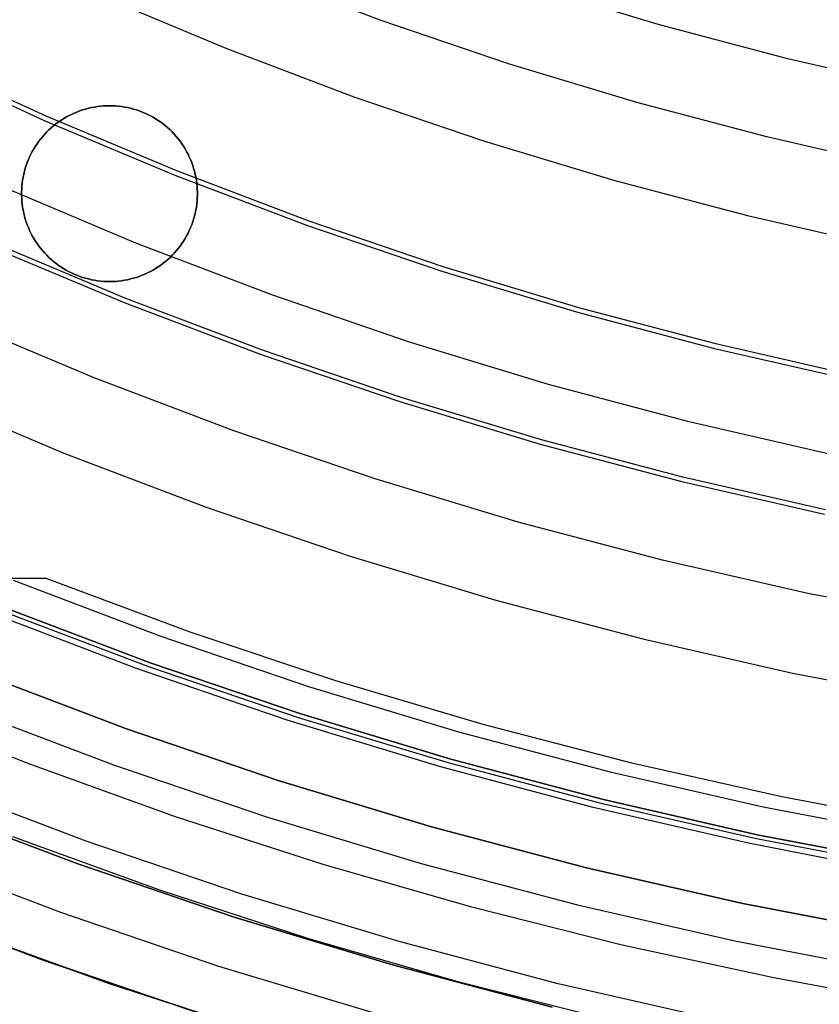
# Model space of a CAD drawing. Header units: millimetres. Extents: x 9001 to 10165, y -167 to 850.
# Tile 70 of 216: x 9558 to 9569, y 417 to 431. Entities that reach past the tile are written whole.
import ezdxf

# ---------------------------------------------------------------- set-up
doc = ezdxf.new("R2010")
doc.units = ezdxf.units.MM
for name, color, linetype in [('1', 7, 'Continuous'), ('COLOR EXT', 7, 'Continuous'), ('luz', 7, 'Continuous')]:
    doc.layers.add(name, color=color, linetype=linetype)

msp = doc.modelspace()

# ---------------------------------------------------------------- linework, layer by layer
at = {"layer": '1', "color": 250, "true_color": 0x111111}
for p, q in [((9558.29, 429.449, 236.621), (9556.461, 430.291, 236.621)), ((9560.147, 428.67, 236.621), (9558.29, 429.449, 236.621)), ((9562.03, 427.956, 236.621), (9560.147, 428.67, 236.621)), ((9563.936, 427.308, 236.621), (9562.03, 427.956, 236.621)), ((9559.424, 426.857, 241.281), (9557.504, 427.662, 241.281)), ((9565.864, 426.725, 236.621), (9563.936, 427.308, 236.621)), ((9561.369, 426.119, 241.281), (9559.424, 426.857, 241.281)), ((9567.811, 426.21, 236.621), (9565.864, 426.725, 236.621)), ((9569.774, 425.761, 236.621), (9567.811, 426.21, 236.621)), ((9563.34, 425.449, 241.281), (9561.369, 426.119, 241.281)), ((9565.332, 424.847, 241.281), (9563.34, 425.449, 241.281)), ((9567.343, 424.314, 241.281), (9565.332, 424.847, 241.281)), ((9569.372, 423.851, 241.281), (9567.343, 424.314, 241.281)), ((9559.751, 421.619, 61.1), (9557.651, 422.415, 61.1)), ((9559.772, 421.677, 282.75), (9557.673, 422.472, 282.75)), ((9557.673, 422.472, 258.715), (9559.772, 421.677, 258.715)), ((9559.772, 421.677, 270.733), (9557.673, 422.472, 270.733)), ((9561.877, 420.895, 61.1), (9559.751, 421.619, 61.1)), ((9561.896, 420.954, 282.75), (9559.772, 421.677, 282.75)), ((9559.772, 421.677, 258.715), (9561.896, 420.954, 258.715)), ((9561.896, 420.954, 270.733), (9559.772, 421.677, 270.733)), ((9557.303, 421.544, 258.714), (9559.433, 420.736, 258.714)), ((9559.433, 420.736, 282.75), (9557.303, 421.544, 282.75)), ((9559.433, 420.736, 270.732), (9557.303, 421.544, 270.732)), ((9564.028, 420.246, 61.1), (9561.877, 420.895, 61.1)), ((9564.044, 420.305, 282.75), (9561.896, 420.954, 282.75)), ((9561.896, 420.954, 258.715), (9564.044, 420.305, 258.715)), ((9564.044, 420.305, 270.733), (9561.896, 420.954, 270.733)), ((9559.433, 420.736, 258.714), (9561.59, 420.002, 258.714)), ((9561.59, 420.002, 282.75), (9559.433, 420.736, 282.75)), ((9561.59, 420.002, 270.732), (9559.433, 420.736, 270.732)), ((9566.214, 419.73, 282.75), (9564.044, 420.305, 282.75)), ((9564.044, 420.305, 258.715), (9566.214, 419.73, 258.715)), ((9566.214, 419.73, 270.733), (9564.044, 420.305, 270.733)), ((9566.199, 419.67, 61.1), (9564.028, 420.246, 61.1)), ((9561.59, 420.002, 258.714), (9563.772, 419.342, 258.714)), ((9563.772, 419.342, 282.75), (9561.59, 420.002, 282.75)), ((9563.772, 419.342, 270.732), (9561.59, 420.002, 270.732)), ((9558.743, 418.815, 58.12), (9556.546, 419.648, 58.12)), ((9556.546, 419.648, 56.8), (9558.743, 418.815, 56.8)), ((9558.743, 418.815, 57.46), (9556.546, 419.648, 57.46)), ((9568.389, 419.171, 61.1), (9566.199, 419.67, 61.1)), ((9568.401, 419.231, 282.75), (9566.214, 419.73, 282.75)), ((9566.214, 419.73, 258.715), (9568.401, 419.231, 258.715)), ((9568.401, 419.231, 270.733), (9566.214, 419.73, 270.733)), ((9563.772, 419.342, 258.714), (9565.974, 418.759, 258.714)), ((9565.974, 418.759, 282.75), (9563.772, 419.342, 282.75)), ((9565.974, 418.759, 270.732), (9563.772, 419.342, 270.732)), ((9559.908, 418.441, 45.792), (9557.816, 419.2, 45.792)), ((9570.605, 418.807, 282.75), (9568.401, 419.231, 282.75)), ((9568.401, 419.231, 258.715), (9570.605, 418.807, 258.715)), ((9570.605, 418.807, 270.733), (9568.401, 419.231, 270.733)), ((9570.594, 418.747, 61.1), (9568.389, 419.171, 61.1)), ((9560.966, 418.058, 58.12), (9558.743, 418.815, 58.12)), ((9558.743, 418.815, 56.8), (9560.966, 418.058, 56.8)), ((9560.966, 418.058, 57.46), (9558.743, 418.815, 57.46)), ((9565.974, 418.759, 258.714), (9568.196, 418.252, 258.714)), ((9568.196, 418.252, 282.75), (9565.974, 418.759, 282.75)), ((9568.196, 418.252, 270.732), (9565.974, 418.759, 270.732)), ((9562.025, 417.752, 45.792), (9559.908, 418.441, 45.792)), ((9556.007, 418.298, 47.3), (9558.251, 417.447, 47.3)), ((9558.251, 417.447, 56.8), (9556.007, 418.298, 56.8)), ((9558.251, 417.447, 52.05), (9556.007, 418.298, 52.05)), ((9568.196, 418.252, 258.714), (9570.433, 417.822, 258.714)), ((9570.433, 417.822, 282.75), (9568.196, 418.252, 282.75)), ((9570.433, 417.822, 270.732), (9568.196, 418.252, 270.732)), ((9563.215, 417.379, 58.12), (9560.966, 418.058, 58.12)), ((9560.966, 418.058, 56.8), (9563.215, 417.379, 56.8)), ((9563.215, 417.379, 57.46), (9560.966, 418.058, 57.46)), ((9564.164, 417.136, 45.792), (9562.025, 417.752, 45.792)), ((9558.251, 417.447, 47.3), (9560.522, 416.674, 47.3)), ((9560.522, 416.674, 56.8), (9558.251, 417.447, 56.8)), ((9560.522, 416.674, 52.05), (9558.251, 417.447, 52.05)), ((9565.486, 416.777, 58.12), (9563.215, 417.379, 58.12)), ((9563.215, 417.379, 56.8), (9565.486, 416.777, 56.8)), ((9565.486, 416.777, 57.46), (9563.215, 417.379, 57.46)), ((9566.322, 416.591, 45.792), (9564.164, 417.136, 45.792))]:
    msp.add_line(p, q, dxfattribs=at)
at = {"layer": '1', "color": 29, "true_color": 0x4d342b}
for p, q in [((9559.567, 427.644, 70.562), (9557.663, 428.449, 70.562)), ((9561.499, 426.906, 70.562), (9559.567, 427.644, 70.562)), ((9563.455, 426.235, 70.562), (9561.499, 426.906, 70.562)), ((9565.434, 425.633, 70.562), (9563.455, 426.235, 70.562)), ((9567.432, 425.1, 70.562), (9565.434, 425.633, 70.562)), ((9569.447, 424.636, 70.562), (9567.432, 425.1, 70.562)), ((9558.291, 422.873, 65.657), (9555.325, 422.873, 64.513)), ((9560.339, 422.111, 65.657), (9558.291, 422.873, 65.657)), ((9559.574, 421.594, 76.062), (9557.459, 422.402, 76.062)), ((9562.411, 421.419, 65.657), (9560.339, 422.111, 65.657)), ((9561.716, 420.859, 76.062), (9559.574, 421.594, 76.062)), ((9564.506, 420.798, 65.657), (9562.411, 421.419, 65.657)), ((9558.058, 420.233, 63.109), (9556.01, 421.047, 63.109)), ((9563.882, 420.2, 76.062), (9561.716, 420.859, 76.062)), ((9566.62, 420.248, 65.657), (9564.506, 420.798, 65.657)), ((9560.131, 419.487, 63.109), (9558.058, 420.233, 63.109)), ((9566.07, 419.616, 76.062), (9563.882, 420.2, 76.062)), ((9568.752, 419.77, 65.657), (9566.62, 420.248, 65.657)), ((9570.899, 419.365, 65.657), (9568.752, 419.77, 65.657)), ((9568.277, 419.109, 76.062), (9566.07, 419.616, 76.062)), ((9562.228, 418.809, 63.109), (9560.131, 419.487, 63.109)), ((9570.5, 418.678, 76.062), (9568.277, 419.109, 76.062)), ((9564.345, 418.201, 63.109), (9562.228, 418.809, 63.109)), ((9558.092, 417.504, 42.462), (9555.836, 418.366, 42.462)), ((9558.092, 417.504, 51.512), (9555.836, 418.366, 51.512)), ((9566.482, 417.662, 63.109), (9564.345, 418.201, 63.109)), ((9557.012, 417.907, 59.568), (9559.176, 417.123, 59.568)), ((9557.012, 417.906, 60.562), (9559.175, 417.122, 60.562)), ((9559.175, 417.122, 60.065), (9557.012, 417.906, 60.065)), ((9568.635, 417.195, 63.109), (9566.482, 417.662, 63.109)), ((9560.377, 416.721, 42.462), (9558.092, 417.504, 42.462)), ((9560.377, 416.721, 51.512), (9558.092, 417.504, 51.512)), ((9559.175, 417.122, 60.562), (9561.363, 416.41, 60.562)), ((9561.363, 416.41, 60.065), (9559.175, 417.122, 60.065)), ((9559.176, 417.123, 59.568), (9561.364, 416.411, 59.568)), ((9570.802, 416.798, 63.109), (9568.635, 417.195, 63.109))]:
    msp.add_line(p, q, dxfattribs=at)
at = {"layer": 'COLOR EXT', "color": 30, "true_color": 0xff8d00}
for p, q in [((9558.81, 429.536, 19.162), (9558.769, 429.523, 19.162)), ((9558.769, 429.523, 21.262), (9558.81, 429.536, 21.262)), ((9558.81, 429.536, 20.212), (9558.769, 429.523, 20.212)), ((9558.851, 429.549, 19.162), (9558.81, 429.536, 19.162)), ((9558.81, 429.536, 21.262), (9558.851, 429.549, 21.262)), ((9558.851, 429.549, 20.212), (9558.81, 429.536, 20.212)), ((9558.893, 429.56, 19.162), (9558.851, 429.549, 19.162)), ((9558.851, 429.549, 21.262), (9558.893, 429.56, 21.262)), ((9558.893, 429.56, 20.212), (9558.851, 429.549, 20.212)), ((9558.935, 429.57, 19.162), (9558.893, 429.56, 19.162)), ((9558.893, 429.56, 21.262), (9558.935, 429.57, 21.262)), ((9558.935, 429.57, 20.212), (9558.893, 429.56, 20.212)), ((9558.977, 429.578, 19.162), (9558.935, 429.57, 19.162)), ((9558.935, 429.57, 21.262), (9558.977, 429.578, 21.262)), ((9558.977, 429.578, 20.212), (9558.935, 429.57, 20.212)), ((9559.02, 429.584, 19.162), (9558.977, 429.578, 19.162)), ((9558.977, 429.578, 21.262), (9559.02, 429.584, 21.262)), ((9559.02, 429.584, 20.212), (9558.977, 429.578, 20.212)), ((9559.063, 429.59, 19.162), (9559.02, 429.584, 19.162)), ((9559.02, 429.584, 21.262), (9559.063, 429.59, 21.262)), ((9559.063, 429.59, 20.212), (9559.02, 429.584, 20.212)), ((9559.106, 429.593, 19.162), (9559.063, 429.59, 19.162)), ((9559.063, 429.59, 21.262), (9559.106, 429.593, 21.262)), ((9559.106, 429.593, 20.212), (9559.063, 429.59, 20.212)), ((9559.149, 429.596, 19.162), (9559.106, 429.593, 19.162)), ((9559.106, 429.593, 21.262), (9559.149, 429.596, 21.262)), ((9559.149, 429.596, 20.212), (9559.106, 429.593, 20.212)), ((9559.192, 429.596, 19.162), (9559.149, 429.596, 19.162)), ((9559.149, 429.596, 21.262), (9559.192, 429.596, 21.262)), ((9559.192, 429.596, 20.212), (9559.149, 429.596, 20.212)), ((9559.235, 429.596, 19.162), (9559.192, 429.596, 19.162)), ((9559.192, 429.596, 21.262), (9559.235, 429.596, 21.262)), ((9559.192, 429.596, 19.162), (9559.192, 429.596, 21.262)), ((9559.235, 429.596, 20.212), (9559.192, 429.596, 20.212)), ((9559.278, 429.593, 19.162), (9559.235, 429.596, 19.162)), ((9559.235, 429.596, 21.262), (9559.278, 429.593, 21.262)), ((9559.278, 429.593, 20.212), (9559.235, 429.596, 20.212)), ((9559.321, 429.59, 19.162), (9559.278, 429.593, 19.162)), ((9559.278, 429.593, 21.262), (9559.321, 429.59, 21.262)), ((9559.321, 429.59, 20.212), (9559.278, 429.593, 20.212)), ((9559.364, 429.584, 19.162), (9559.321, 429.59, 19.162)), ((9559.321, 429.59, 21.262), (9559.364, 429.584, 21.262)), ((9559.364, 429.584, 20.212), (9559.321, 429.59, 20.212)), ((9559.407, 429.578, 19.162), (9559.364, 429.584, 19.162)), ((9559.364, 429.584, 21.262), (9559.407, 429.578, 21.262)), ((9559.407, 429.578, 20.212), (9559.364, 429.584, 20.212)), ((9559.449, 429.57, 19.162), (9559.407, 429.578, 19.162)), ((9559.407, 429.578, 21.262), (9559.449, 429.57, 21.262)), ((9559.449, 429.57, 20.212), (9559.407, 429.578, 20.212)), ((9559.491, 429.56, 19.162), (9559.449, 429.57, 19.162)), ((9559.449, 429.57, 21.262), (9559.491, 429.56, 21.262)), ((9559.491, 429.56, 20.212), (9559.449, 429.57, 20.212)), ((9559.533, 429.549, 19.162), (9559.491, 429.56, 19.162)), ((9559.491, 429.56, 21.262), (9559.533, 429.549, 21.262)), ((9559.533, 429.549, 20.212), (9559.491, 429.56, 20.212)), ((9559.574, 429.536, 19.162), (9559.533, 429.549, 19.162)), ((9559.533, 429.549, 21.262), (9559.574, 429.536, 21.262)), ((9559.574, 429.536, 20.212), (9559.533, 429.549, 20.212)), ((9559.615, 429.523, 19.162), (9559.574, 429.536, 19.162)), ((9559.574, 429.536, 21.262), (9559.615, 429.523, 21.262)), ((9559.615, 429.523, 20.212), (9559.574, 429.536, 20.212)), ((9558.536, 429.41, 19.162), (9558.5, 429.387, 19.162)), ((9558.5, 429.387, 21.262), (9558.536, 429.41, 21.262)), ((9558.536, 429.41, 20.212), (9558.5, 429.387, 20.212)), ((9558.573, 429.432, 19.162), (9558.536, 429.41, 19.162)), ((9558.536, 429.41, 21.262), (9558.573, 429.432, 21.262)), ((9558.573, 429.432, 20.212), (9558.536, 429.41, 20.212)), ((9558.611, 429.453, 19.162), (9558.573, 429.432, 19.162)), ((9558.573, 429.432, 21.262), (9558.611, 429.453, 21.262)), ((9558.611, 429.453, 20.212), (9558.573, 429.432, 20.212)), ((9558.65, 429.473, 19.162), (9558.611, 429.453, 19.162)), ((9558.611, 429.453, 21.262), (9558.65, 429.473, 21.262)), ((9558.65, 429.473, 20.212), (9558.611, 429.453, 20.212)), ((9558.689, 429.491, 19.162), (9558.65, 429.473, 19.162)), ((9558.65, 429.473, 21.262), (9558.689, 429.491, 21.262)), ((9558.689, 429.491, 20.212), (9558.65, 429.473, 20.212)), ((9558.729, 429.507, 19.162), (9558.689, 429.491, 19.162)), ((9558.689, 429.491, 21.262), (9558.729, 429.507, 21.262)), ((9558.729, 429.507, 20.212), (9558.689, 429.491, 20.212)), ((9558.769, 429.523, 19.162), (9558.729, 429.507, 19.162)), ((9558.729, 429.507, 21.262), (9558.769, 429.523, 21.262)), ((9558.769, 429.523, 20.212), (9558.729, 429.507, 20.212)), ((9559.655, 429.507, 19.162), (9559.615, 429.523, 19.162)), ((9559.615, 429.523, 21.262), (9559.655, 429.507, 21.262)), ((9559.655, 429.507, 20.212), (9559.615, 429.523, 20.212)), ((9559.695, 429.491, 19.162), (9559.655, 429.507, 19.162)), ((9559.655, 429.507, 21.262), (9559.695, 429.491, 21.262)), ((9559.695, 429.491, 20.212), (9559.655, 429.507, 20.212)), ((9559.734, 429.473, 19.162), (9559.695, 429.491, 19.162)), ((9559.695, 429.491, 21.262), (9559.734, 429.473, 21.262)), ((9559.734, 429.473, 20.212), (9559.695, 429.491, 20.212)), ((9559.773, 429.453, 19.162), (9559.734, 429.473, 19.162)), ((9559.734, 429.473, 21.262), (9559.773, 429.453, 21.262)), ((9559.773, 429.453, 20.212), (9559.734, 429.473, 20.212)), ((9559.811, 429.432, 19.162), (9559.773, 429.453, 19.162)), ((9559.773, 429.453, 21.262), (9559.811, 429.432, 21.262)), ((9559.811, 429.432, 20.212), (9559.773, 429.453, 20.212)), ((9559.848, 429.41, 19.162), (9559.811, 429.432, 19.162)), ((9559.811, 429.432, 21.262), (9559.848, 429.41, 21.262)), ((9559.848, 429.41, 20.212), (9559.811, 429.432, 20.212)), ((9559.884, 429.387, 19.162), (9559.848, 429.41, 19.162)), ((9559.848, 429.41, 21.262), (9559.884, 429.387, 21.262)), ((9559.884, 429.387, 20.212), (9559.848, 429.41, 20.212)), ((9558.331, 429.253, 19.162), (9558.3, 429.223, 19.162)), ((9558.3, 429.223, 21.262), (9558.331, 429.253, 21.262)), ((9558.331, 429.253, 20.212), (9558.3, 429.223, 20.212)), ((9558.363, 429.282, 19.162), (9558.331, 429.253, 19.162)), ((9558.331, 429.253, 21.262), (9558.363, 429.282, 21.262)), ((9558.363, 429.282, 20.212), (9558.331, 429.253, 20.212)), ((9558.396, 429.31, 19.162), (9558.363, 429.282, 19.162)), ((9558.363, 429.282, 21.262), (9558.396, 429.31, 21.262)), ((9558.396, 429.31, 20.212), (9558.363, 429.282, 20.212)), ((9558.43, 429.337, 19.162), (9558.396, 429.31, 19.162)), ((9558.396, 429.31, 21.262), (9558.43, 429.337, 21.262)), ((9558.43, 429.337, 20.212), (9558.396, 429.31, 20.212)), ((9558.464, 429.363, 19.162), (9558.43, 429.337, 19.162)), ((9558.43, 429.337, 21.262), (9558.464, 429.363, 21.262)), ((9558.464, 429.363, 20.212), (9558.43, 429.337, 20.212)), ((9558.5, 429.387, 19.162), (9558.464, 429.363, 19.162)), ((9558.464, 429.363, 21.262), (9558.5, 429.387, 21.262)), ((9558.5, 429.387, 20.212), (9558.464, 429.363, 20.212)), ((9559.92, 429.363, 19.162), (9559.884, 429.387, 19.162)), ((9559.884, 429.387, 21.262), (9559.92, 429.363, 21.262)), ((9559.92, 429.363, 20.212), (9559.884, 429.387, 20.212)), ((9559.954, 429.337, 19.162), (9559.92, 429.363, 19.162)), ((9559.92, 429.363, 21.262), (9559.954, 429.337, 21.262)), ((9559.954, 429.337, 20.212), (9559.92, 429.363, 20.212)), ((9559.988, 429.31, 19.162), (9559.954, 429.337, 19.162)), ((9559.954, 429.337, 21.262), (9559.988, 429.31, 21.262)), ((9559.988, 429.31, 20.212), (9559.954, 429.337, 20.212)), ((9560.021, 429.282, 19.162), (9559.988, 429.31, 19.162)), ((9559.988, 429.31, 21.262), (9560.021, 429.282, 21.262)), ((9560.021, 429.282, 20.212), (9559.988, 429.31, 20.212)), ((9560.053, 429.253, 19.162), (9560.021, 429.282, 19.162)), ((9560.021, 429.282, 21.262), (9560.053, 429.253, 21.262)), ((9560.053, 429.253, 20.212), (9560.021, 429.282, 20.212)), ((9560.083, 429.223, 19.162), (9560.053, 429.253, 19.162)), ((9560.053, 429.253, 21.262), (9560.083, 429.223, 21.262)), ((9560.083, 429.223, 20.212), (9560.053, 429.253, 20.212)), ((9558.215, 429.126, 19.162), (9558.188, 429.092, 19.162)), ((9558.188, 429.092, 21.262), (9558.215, 429.126, 21.262)), ((9558.215, 429.126, 20.212), (9558.188, 429.092, 20.212)), ((9558.242, 429.159, 19.162), (9558.215, 429.126, 19.162)), ((9558.215, 429.126, 21.262), (9558.242, 429.159, 21.262)), ((9558.242, 429.159, 20.212), (9558.215, 429.126, 20.212)), ((9558.271, 429.191, 19.162), (9558.242, 429.159, 19.162)), ((9558.242, 429.159, 21.262), (9558.271, 429.191, 21.262)), ((9558.271, 429.191, 20.212), (9558.242, 429.159, 20.212)), ((9558.3, 429.223, 19.162), (9558.271, 429.191, 19.162)), ((9558.271, 429.191, 21.262), (9558.3, 429.223, 21.262)), ((9558.3, 429.223, 20.212), (9558.271, 429.191, 20.212)), ((9560.113, 429.191, 19.162), (9560.083, 429.223, 19.162)), ((9560.083, 429.223, 21.262), (9560.113, 429.191, 21.262)), ((9560.113, 429.191, 20.212), (9560.083, 429.223, 20.212)), ((9560.142, 429.159, 19.162), (9560.113, 429.191, 19.162)), ((9560.113, 429.191, 21.262), (9560.142, 429.159, 21.262)), ((9560.142, 429.159, 20.212), (9560.113, 429.191, 20.212)), ((9560.169, 429.126, 19.162), (9560.142, 429.159, 19.162)), ((9560.142, 429.159, 21.262), (9560.169, 429.126, 21.262)), ((9560.169, 429.126, 20.212), (9560.142, 429.159, 20.212)), ((9560.196, 429.092, 19.162), (9560.169, 429.126, 19.162)), ((9560.169, 429.126, 21.262), (9560.196, 429.092, 21.262)), ((9560.196, 429.092, 20.212), (9560.169, 429.126, 20.212)), ((9558.117, 428.984, 19.162), (9558.095, 428.946, 19.162)), ((9558.095, 428.946, 21.262), (9558.117, 428.984, 21.262)), ((9558.117, 428.984, 20.212), (9558.095, 428.946, 20.212)), ((9558.139, 429.02, 19.162), (9558.117, 428.984, 19.162)), ((9558.117, 428.984, 21.262), (9558.139, 429.02, 21.262)), ((9558.139, 429.02, 20.212), (9558.117, 428.984, 20.212)), ((9558.163, 429.056, 19.162), (9558.139, 429.02, 19.162)), ((9558.139, 429.02, 21.262), (9558.163, 429.056, 21.262)), ((9558.163, 429.056, 20.212), (9558.139, 429.02, 20.212)), ((9558.188, 429.092, 19.162), (9558.163, 429.056, 19.162)), ((9558.163, 429.056, 21.262), (9558.188, 429.092, 21.262)), ((9558.188, 429.092, 20.212), (9558.163, 429.056, 20.212)), ((9560.221, 429.056, 19.162), (9560.196, 429.092, 19.162)), ((9560.196, 429.092, 21.262), (9560.221, 429.056, 21.262)), ((9560.221, 429.056, 20.212), (9560.196, 429.092, 20.212)), ((9560.245, 429.02, 19.162), (9560.221, 429.056, 19.162)), ((9560.221, 429.056, 21.262), (9560.245, 429.02, 21.262)), ((9560.245, 429.02, 20.212), (9560.221, 429.056, 20.212)), ((9560.267, 428.984, 19.162), (9560.245, 429.02, 19.162)), ((9560.245, 429.02, 21.262), (9560.267, 428.984, 21.262)), ((9560.267, 428.984, 20.212), (9560.245, 429.02, 20.212)), ((9560.289, 428.946, 19.162), (9560.267, 428.984, 19.162)), ((9560.267, 428.984, 21.262), (9560.289, 428.946, 21.262)), ((9560.289, 428.946, 20.212), (9560.267, 428.984, 20.212)), ((9558.057, 428.869, 19.162), (9558.039, 428.83, 19.162)), ((9558.039, 428.83, 21.262), (9558.057, 428.869, 21.262)), ((9558.057, 428.869, 20.212), (9558.039, 428.83, 20.212)), ((9558.075, 428.908, 19.162), (9558.057, 428.869, 19.162)), ((9558.057, 428.869, 21.262), (9558.075, 428.908, 21.262)), ((9558.075, 428.908, 20.212), (9558.057, 428.869, 20.212)), ((9558.095, 428.946, 19.162), (9558.075, 428.908, 19.162)), ((9558.075, 428.908, 21.262), (9558.095, 428.946, 21.262)), ((9558.095, 428.946, 20.212), (9558.075, 428.908, 20.212)), ((9560.309, 428.908, 19.162), (9560.289, 428.946, 19.162)), ((9560.289, 428.946, 21.262), (9560.309, 428.908, 21.262)), ((9560.309, 428.908, 20.212), (9560.289, 428.946, 20.212)), ((9560.327, 428.869, 19.162), (9560.309, 428.908, 19.162)), ((9560.309, 428.908, 21.262), (9560.327, 428.869, 21.262)), ((9560.327, 428.869, 20.212), (9560.309, 428.908, 20.212)), ((9560.345, 428.83, 19.162), (9560.327, 428.869, 19.162)), ((9560.327, 428.869, 21.262), (9560.345, 428.83, 21.262)), ((9560.345, 428.83, 20.212), (9560.327, 428.869, 20.212)), ((9557.995, 428.708, 19.162), (9557.984, 428.666, 19.162)), ((9557.984, 428.666, 21.262), (9557.995, 428.708, 21.262)), ((9557.995, 428.708, 20.212), (9557.984, 428.666, 20.212)), ((9558.009, 428.749, 19.162), (9557.995, 428.708, 19.162)), ((9557.995, 428.708, 21.262), (9558.009, 428.749, 21.262)), ((9558.009, 428.749, 20.212), (9557.995, 428.708, 20.212)), ((9558.023, 428.79, 19.162), (9558.009, 428.749, 19.162)), ((9558.009, 428.749, 21.262), (9558.023, 428.79, 21.262)), ((9558.023, 428.79, 20.212), (9558.009, 428.749, 20.212)), ((9558.039, 428.83, 19.162), (9558.023, 428.79, 19.162)), ((9558.023, 428.79, 21.262), (9558.039, 428.83, 21.262)), ((9558.039, 428.83, 20.212), (9558.023, 428.79, 20.212)), ((9560.361, 428.79, 19.162), (9560.345, 428.83, 19.162)), ((9560.345, 428.83, 21.262), (9560.361, 428.79, 21.262)), ((9560.361, 428.79, 20.212), (9560.345, 428.83, 20.212)), ((9560.375, 428.749, 19.162), (9560.361, 428.79, 19.162)), ((9560.361, 428.79, 21.262), (9560.375, 428.749, 21.262)), ((9560.375, 428.749, 20.212), (9560.361, 428.79, 20.212)), ((9560.388, 428.708, 19.162), (9560.375, 428.749, 19.162)), ((9560.375, 428.749, 21.262), (9560.388, 428.708, 21.262)), ((9560.388, 428.708, 20.212), (9560.375, 428.749, 20.212)), ((9560.4, 428.666, 19.162), (9560.388, 428.708, 19.162)), ((9560.388, 428.708, 21.262), (9560.4, 428.666, 21.262)), ((9560.4, 428.666, 20.212), (9560.388, 428.708, 20.212)), ((9557.964, 428.582, 19.162), (9557.957, 428.54, 19.162)), ((9557.957, 428.54, 21.262), (9557.964, 428.582, 21.262)), ((9557.964, 428.582, 20.212), (9557.957, 428.54, 20.212)), ((9557.973, 428.624, 19.162), (9557.964, 428.582, 19.162)), ((9557.964, 428.582, 21.262), (9557.973, 428.624, 21.262)), ((9557.973, 428.624, 20.212), (9557.964, 428.582, 20.212)), ((9557.984, 428.666, 19.162), (9557.973, 428.624, 19.162)), ((9557.973, 428.624, 21.262), (9557.984, 428.666, 21.262)), ((9557.984, 428.666, 20.212), (9557.973, 428.624, 20.212)), ((9560.411, 428.624, 19.162), (9560.4, 428.666, 19.162)), ((9560.4, 428.666, 21.262), (9560.411, 428.624, 21.262)), ((9560.411, 428.624, 20.212), (9560.4, 428.666, 20.212)), ((9560.419, 428.582, 19.162), (9560.411, 428.624, 19.162)), ((9560.411, 428.624, 21.262), (9560.419, 428.582, 21.262)), ((9560.419, 428.582, 20.212), (9560.411, 428.624, 20.212)), ((9560.427, 428.54, 19.162), (9560.419, 428.582, 19.162)), ((9560.419, 428.582, 21.262), (9560.427, 428.54, 21.262)), ((9560.427, 428.54, 20.212), (9560.419, 428.582, 20.212)), ((9557.947, 428.454, 19.162), (9557.944, 428.411, 19.162)), ((9557.944, 428.411, 21.262), (9557.947, 428.454, 21.262)), ((9557.947, 428.454, 20.212), (9557.944, 428.411, 20.212)), ((9557.951, 428.497, 19.162), (9557.947, 428.454, 19.162)), ((9557.947, 428.454, 21.262), (9557.951, 428.497, 21.262)), ((9557.951, 428.497, 20.212), (9557.947, 428.454, 20.212)), ((9557.957, 428.54, 19.162), (9557.951, 428.497, 19.162)), ((9557.951, 428.497, 21.262), (9557.957, 428.54, 21.262)), ((9557.957, 428.54, 20.212), (9557.951, 428.497, 20.212)), ((9560.433, 428.497, 19.162), (9560.427, 428.54, 19.162)), ((9560.427, 428.54, 21.262), (9560.433, 428.497, 21.262)), ((9560.433, 428.497, 20.212), (9560.427, 428.54, 20.212)), ((9560.437, 428.454, 19.162), (9560.433, 428.497, 19.162)), ((9560.433, 428.497, 21.262), (9560.437, 428.454, 21.262)), ((9560.437, 428.454, 20.212), (9560.433, 428.497, 20.212)), ((9560.44, 428.411, 19.162), (9560.437, 428.454, 19.162)), ((9560.437, 428.454, 21.262), (9560.44, 428.411, 21.262)), ((9560.44, 428.411, 20.212), (9560.437, 428.454, 20.212)), ((9557.944, 428.411, 19.162), (9557.942, 428.368, 19.162)), ((9557.942, 428.368, 21.262), (9557.944, 428.411, 21.262)), ((9557.944, 428.411, 20.212), (9557.942, 428.368, 20.212)), ((9557.942, 428.368, 19.162), (9557.942, 428.325, 19.162)), ((9557.942, 428.325, 21.262), (9557.942, 428.368, 21.262)), ((9557.942, 428.368, 20.212), (9557.942, 428.325, 20.212)), ((9557.942, 428.346, 19.162), (9557.942, 428.346, 21.262)), ((9557.942, 428.325, 19.162), (9557.944, 428.282, 19.162)), ((9557.944, 428.282, 21.262), (9557.942, 428.325, 21.262)), ((9557.942, 428.325, 20.212), (9557.944, 428.282, 20.212)), ((9557.944, 428.282, 19.162), (9557.947, 428.239, 19.162)), ((9557.947, 428.239, 21.262), (9557.944, 428.282, 21.262)), ((9557.944, 428.282, 20.212), (9557.947, 428.239, 20.212)), ((9560.437, 428.239, 19.162), (9560.44, 428.282, 19.162)), ((9560.44, 428.282, 21.262), (9560.437, 428.239, 21.262)), ((9560.437, 428.239, 20.212), (9560.44, 428.282, 20.212)), ((9560.442, 428.368, 19.162), (9560.44, 428.411, 19.162)), ((9560.44, 428.411, 21.262), (9560.442, 428.368, 21.262)), ((9560.442, 428.368, 20.212), (9560.44, 428.411, 20.212)), ((9560.44, 428.282, 19.162), (9560.442, 428.325, 19.162)), ((9560.442, 428.325, 21.262), (9560.44, 428.282, 21.262)), ((9560.44, 428.282, 20.212), (9560.442, 428.325, 20.212)), ((9560.442, 428.325, 19.162), (9560.442, 428.368, 19.162)), ((9560.442, 428.368, 21.262), (9560.442, 428.325, 21.262)), ((9560.442, 428.325, 20.212), (9560.442, 428.368, 20.212)), ((9560.442, 428.346, 19.162), (9560.442, 428.346, 21.262)), ((9557.947, 428.239, 19.162), (9557.951, 428.196, 19.162)), ((9557.951, 428.196, 21.262), (9557.947, 428.239, 21.262)), ((9557.947, 428.239, 20.212), (9557.951, 428.196, 20.212)), ((9557.951, 428.196, 19.162), (9557.957, 428.153, 19.162)), ((9557.957, 428.153, 21.262), (9557.951, 428.196, 21.262)), ((9557.951, 428.196, 20.212), (9557.957, 428.153, 20.212)), ((9557.957, 428.153, 19.162), (9557.964, 428.11, 19.162)), ((9557.964, 428.11, 21.262), (9557.957, 428.153, 21.262)), ((9557.957, 428.153, 20.212), (9557.964, 428.11, 20.212)), ((9560.419, 428.11, 19.162), (9560.427, 428.153, 19.162)), ((9560.427, 428.153, 21.262), (9560.419, 428.11, 21.262)), ((9560.419, 428.11, 20.212), (9560.427, 428.153, 20.212)), ((9560.427, 428.153, 19.162), (9560.433, 428.196, 19.162)), ((9560.433, 428.196, 21.262), (9560.427, 428.153, 21.262)), ((9560.427, 428.153, 20.212), (9560.433, 428.196, 20.212)), ((9560.433, 428.196, 19.162), (9560.437, 428.239, 19.162)), ((9560.437, 428.239, 21.262), (9560.433, 428.196, 21.262)), ((9560.433, 428.196, 20.212), (9560.437, 428.239, 20.212)), ((9557.964, 428.11, 19.162), (9557.973, 428.068, 19.162)), ((9557.973, 428.068, 21.262), (9557.964, 428.11, 21.262)), ((9557.964, 428.11, 20.212), (9557.973, 428.068, 20.212)), ((9557.973, 428.068, 19.162), (9557.984, 428.026, 19.162)), ((9557.984, 428.026, 21.262), (9557.973, 428.068, 21.262)), ((9557.973, 428.068, 20.212), (9557.984, 428.026, 20.212)), ((9557.984, 428.026, 19.162), (9557.995, 427.985, 19.162)), ((9557.995, 427.985, 21.262), (9557.984, 428.026, 21.262)), ((9557.984, 428.026, 20.212), (9557.995, 427.985, 20.212)), ((9560.388, 427.985, 19.162), (9560.4, 428.026, 19.162)), ((9560.4, 428.026, 21.262), (9560.388, 427.985, 21.262)), ((9560.388, 427.985, 20.212), (9560.4, 428.026, 20.212)), ((9560.4, 428.026, 19.162), (9560.411, 428.068, 19.162)), ((9560.411, 428.068, 21.262), (9560.4, 428.026, 21.262)), ((9560.4, 428.026, 20.212), (9560.411, 428.068, 20.212)), ((9560.411, 428.068, 19.162), (9560.419, 428.11, 19.162)), ((9560.419, 428.11, 21.262), (9560.411, 428.068, 21.262)), ((9560.411, 428.068, 20.212), (9560.419, 428.11, 20.212)), ((9557.995, 427.985, 19.162), (9558.009, 427.944, 19.162)), ((9558.009, 427.944, 21.262), (9557.995, 427.985, 21.262)), ((9557.995, 427.985, 20.212), (9558.009, 427.944, 20.212)), ((9558.009, 427.944, 19.162), (9558.023, 427.903, 19.162)), ((9558.023, 427.903, 21.262), (9558.009, 427.944, 21.262)), ((9558.009, 427.944, 20.212), (9558.023, 427.903, 20.212)), ((9558.023, 427.903, 19.162), (9558.039, 427.863, 19.162)), ((9558.039, 427.863, 21.262), (9558.023, 427.903, 21.262)), ((9558.023, 427.903, 20.212), (9558.039, 427.863, 20.212)), ((9558.039, 427.863, 19.162), (9558.057, 427.824, 19.162)), ((9558.057, 427.824, 21.262), (9558.039, 427.863, 21.262)), ((9558.039, 427.863, 20.212), (9558.057, 427.824, 20.212)), ((9560.327, 427.824, 19.162), (9560.345, 427.863, 19.162)), ((9560.345, 427.863, 21.262), (9560.327, 427.824, 21.262)), ((9560.327, 427.824, 20.212), (9560.345, 427.863, 20.212)), ((9560.345, 427.863, 19.162), (9560.361, 427.903, 19.162)), ((9560.361, 427.903, 21.262), (9560.345, 427.863, 21.262)), ((9560.345, 427.863, 20.212), (9560.361, 427.903, 20.212)), ((9560.361, 427.903, 19.162), (9560.375, 427.944, 19.162)), ((9560.375, 427.944, 21.262), (9560.361, 427.903, 21.262)), ((9560.361, 427.903, 20.212), (9560.375, 427.944, 20.212)), ((9560.375, 427.944, 19.162), (9560.388, 427.985, 19.162)), ((9560.388, 427.985, 21.262), (9560.375, 427.944, 21.262)), ((9560.375, 427.944, 20.212), (9560.388, 427.985, 20.212)), ((9558.057, 427.824, 19.162), (9558.075, 427.785, 19.162)), ((9558.075, 427.785, 21.262), (9558.057, 427.824, 21.262)), ((9558.057, 427.824, 20.212), (9558.075, 427.785, 20.212)), ((9558.075, 427.785, 19.162), (9558.095, 427.746, 19.162)), ((9558.095, 427.746, 21.262), (9558.075, 427.785, 21.262)), ((9558.075, 427.785, 20.212), (9558.095, 427.746, 20.212)), ((9558.095, 427.746, 19.162), (9558.117, 427.709, 19.162)), ((9558.117, 427.709, 21.262), (9558.095, 427.746, 21.262)), ((9558.095, 427.746, 20.212), (9558.117, 427.709, 20.212)), ((9560.267, 427.709, 19.162), (9560.289, 427.746, 19.162)), ((9560.289, 427.746, 21.262), (9560.267, 427.709, 21.262)), ((9560.267, 427.709, 20.212), (9560.289, 427.746, 20.212)), ((9560.289, 427.746, 19.162), (9560.309, 427.785, 19.162)), ((9560.309, 427.785, 21.262), (9560.289, 427.746, 21.262)), ((9560.289, 427.746, 20.212), (9560.309, 427.785, 20.212)), ((9560.309, 427.785, 19.162), (9560.327, 427.824, 19.162)), ((9560.327, 427.824, 21.262), (9560.309, 427.785, 21.262)), ((9560.309, 427.785, 20.212), (9560.327, 427.824, 20.212)), ((9558.117, 427.709, 19.162), (9558.139, 427.672, 19.162)), ((9558.139, 427.672, 21.262), (9558.117, 427.709, 21.262)), ((9558.117, 427.709, 20.212), (9558.139, 427.672, 20.212)), ((9558.139, 427.672, 19.162), (9558.163, 427.636, 19.162)), ((9558.163, 427.636, 21.262), (9558.139, 427.672, 21.262)), ((9558.139, 427.672, 20.212), (9558.163, 427.636, 20.212)), ((9558.163, 427.636, 19.162), (9558.188, 427.601, 19.162)), ((9558.188, 427.601, 21.262), (9558.163, 427.636, 21.262)), ((9558.163, 427.636, 20.212), (9558.188, 427.601, 20.212)), ((9558.188, 427.601, 19.162), (9558.215, 427.567, 19.162)), ((9558.215, 427.567, 21.262), (9558.188, 427.601, 21.262)), ((9558.188, 427.601, 20.212), (9558.215, 427.567, 20.212)), ((9560.169, 427.567, 19.162), (9560.196, 427.601, 19.162)), ((9560.196, 427.601, 21.262), (9560.169, 427.567, 21.262)), ((9560.169, 427.567, 20.212), (9560.196, 427.601, 20.212)), ((9560.196, 427.601, 19.162), (9560.221, 427.636, 19.162)), ((9560.221, 427.636, 21.262), (9560.196, 427.601, 21.262)), ((9560.196, 427.601, 20.212), (9560.221, 427.636, 20.212)), ((9560.221, 427.636, 19.162), (9560.245, 427.672, 19.162)), ((9560.245, 427.672, 21.262), (9560.221, 427.636, 21.262)), ((9560.221, 427.636, 20.212), (9560.245, 427.672, 20.212)), ((9560.245, 427.672, 19.162), (9560.267, 427.709, 19.162)), ((9560.267, 427.709, 21.262), (9560.245, 427.672, 21.262)), ((9560.245, 427.672, 20.212), (9560.267, 427.709, 20.212)), ((9558.215, 427.567, 19.162), (9558.242, 427.534, 19.162)), ((9558.242, 427.534, 21.262), (9558.215, 427.567, 21.262)), ((9558.215, 427.567, 20.212), (9558.242, 427.534, 20.212)), ((9558.242, 427.534, 19.162), (9558.271, 427.501, 19.162)), ((9558.271, 427.501, 21.262), (9558.242, 427.534, 21.262)), ((9558.242, 427.534, 20.212), (9558.271, 427.501, 20.212)), ((9558.271, 427.501, 19.162), (9558.3, 427.47, 19.162)), ((9558.3, 427.47, 21.262), (9558.271, 427.501, 21.262)), ((9558.271, 427.501, 20.212), (9558.3, 427.47, 20.212)), ((9558.3, 427.47, 19.162), (9558.331, 427.44, 19.162)), ((9558.331, 427.44, 21.262), (9558.3, 427.47, 21.262)), ((9558.3, 427.47, 20.212), (9558.331, 427.44, 20.212)), ((9558.331, 427.44, 19.162), (9558.363, 427.411, 19.162)), ((9558.363, 427.411, 21.262), (9558.331, 427.44, 21.262)), ((9558.331, 427.44, 20.212), (9558.363, 427.411, 20.212)), ((9560.021, 427.411, 19.162), (9560.053, 427.44, 19.162)), ((9560.053, 427.44, 21.262), (9560.021, 427.411, 21.262)), ((9560.021, 427.411, 20.212), (9560.053, 427.44, 20.212)), ((9560.053, 427.44, 19.162), (9560.083, 427.47, 19.162)), ((9560.083, 427.47, 21.262), (9560.053, 427.44, 21.262)), ((9560.053, 427.44, 20.212), (9560.083, 427.47, 20.212)), ((9560.083, 427.47, 19.162), (9560.113, 427.501, 19.162)), ((9560.113, 427.501, 21.262), (9560.083, 427.47, 21.262)), ((9560.083, 427.47, 20.212), (9560.113, 427.501, 20.212)), ((9560.113, 427.501, 19.162), (9560.142, 427.534, 19.162)), ((9560.142, 427.534, 21.262), (9560.113, 427.501, 21.262)), ((9560.113, 427.501, 20.212), (9560.142, 427.534, 20.212)), ((9560.142, 427.534, 19.162), (9560.169, 427.567, 19.162)), ((9560.169, 427.567, 21.262), (9560.142, 427.534, 21.262)), ((9560.142, 427.534, 20.212), (9560.169, 427.567, 20.212)), ((9558.363, 427.411, 19.162), (9558.396, 427.383, 19.162)), ((9558.396, 427.383, 21.262), (9558.363, 427.411, 21.262)), ((9558.363, 427.411, 20.212), (9558.396, 427.383, 20.212)), ((9558.396, 427.383, 19.162), (9558.43, 427.356, 19.162)), ((9558.43, 427.356, 21.262), (9558.396, 427.383, 21.262)), ((9558.396, 427.383, 20.212), (9558.43, 427.356, 20.212)), ((9558.43, 427.356, 19.162), (9558.464, 427.33, 19.162)), ((9558.464, 427.33, 21.262), (9558.43, 427.356, 21.262)), ((9558.43, 427.356, 20.212), (9558.464, 427.33, 20.212)), ((9558.464, 427.33, 19.162), (9558.5, 427.306, 19.162)), ((9558.5, 427.306, 21.262), (9558.464, 427.33, 21.262)), ((9558.464, 427.33, 20.212), (9558.5, 427.306, 20.212)), ((9558.5, 427.306, 19.162), (9558.536, 427.282, 19.162)), ((9558.536, 427.282, 21.262), (9558.5, 427.306, 21.262)), ((9558.5, 427.306, 20.212), (9558.536, 427.282, 20.212)), ((9559.848, 427.282, 19.162), (9559.884, 427.306, 19.162)), ((9559.884, 427.306, 21.262), (9559.848, 427.282, 21.262)), ((9559.848, 427.282, 20.212), (9559.884, 427.306, 20.212)), ((9559.884, 427.306, 19.162), (9559.92, 427.33, 19.162)), ((9559.92, 427.33, 21.262), (9559.884, 427.306, 21.262)), ((9559.884, 427.306, 20.212), (9559.92, 427.33, 20.212)), ((9559.92, 427.33, 19.162), (9559.954, 427.356, 19.162)), ((9559.954, 427.356, 21.262), (9559.92, 427.33, 21.262)), ((9559.92, 427.33, 20.212), (9559.954, 427.356, 20.212)), ((9559.954, 427.356, 19.162), (9559.988, 427.383, 19.162)), ((9559.988, 427.383, 21.262), (9559.954, 427.356, 21.262)), ((9559.954, 427.356, 20.212), (9559.988, 427.383, 20.212)), ((9559.988, 427.383, 19.162), (9560.021, 427.411, 19.162)), ((9560.021, 427.411, 21.262), (9559.988, 427.383, 21.262)), ((9559.988, 427.383, 20.212), (9560.021, 427.411, 20.212)), ((9558.536, 427.282, 19.162), (9558.573, 427.26, 19.162)), ((9558.573, 427.26, 21.262), (9558.536, 427.282, 21.262)), ((9558.536, 427.282, 20.212), (9558.573, 427.26, 20.212)), ((9558.573, 427.26, 19.162), (9558.611, 427.24, 19.162)), ((9558.611, 427.24, 21.262), (9558.573, 427.26, 21.262)), ((9558.573, 427.26, 20.212), (9558.611, 427.24, 20.212)), ((9558.611, 427.24, 19.162), (9558.65, 427.22, 19.162)), ((9558.65, 427.22, 21.262), (9558.611, 427.24, 21.262)), ((9558.611, 427.24, 20.212), (9558.65, 427.22, 20.212)), ((9558.65, 427.22, 19.162), (9558.689, 427.202, 19.162)), ((9558.689, 427.202, 21.262), (9558.65, 427.22, 21.262)), ((9558.65, 427.22, 20.212), (9558.689, 427.202, 20.212)), ((9558.689, 427.202, 19.162), (9558.729, 427.185, 19.162)), ((9558.729, 427.185, 21.262), (9558.689, 427.202, 21.262)), ((9558.689, 427.202, 20.212), (9558.729, 427.185, 20.212)), ((9558.729, 427.185, 19.162), (9558.769, 427.17, 19.162)), ((9558.769, 427.17, 21.262), (9558.729, 427.185, 21.262)), ((9558.729, 427.185, 20.212), (9558.769, 427.17, 20.212)), ((9558.769, 427.17, 19.162), (9558.81, 427.156, 19.162)), ((9558.81, 427.156, 21.262), (9558.769, 427.17, 21.262)), ((9558.769, 427.17, 20.212), (9558.81, 427.156, 20.212)), ((9558.81, 427.156, 19.162), (9558.851, 427.144, 19.162)), ((9558.851, 427.144, 21.262), (9558.81, 427.156, 21.262)), ((9558.81, 427.156, 20.212), (9558.851, 427.144, 20.212)), ((9559.533, 427.144, 19.162), (9559.574, 427.156, 19.162)), ((9559.574, 427.156, 21.262), (9559.533, 427.144, 21.262)), ((9559.533, 427.144, 20.212), (9559.574, 427.156, 20.212)), ((9559.574, 427.156, 19.162), (9559.615, 427.17, 19.162)), ((9559.615, 427.17, 21.262), (9559.574, 427.156, 21.262)), ((9559.574, 427.156, 20.212), (9559.615, 427.17, 20.212)), ((9559.615, 427.17, 19.162), (9559.655, 427.185, 19.162)), ((9559.655, 427.185, 21.262), (9559.615, 427.17, 21.262)), ((9559.615, 427.17, 20.212), (9559.655, 427.185, 20.212)), ((9559.655, 427.185, 19.162), (9559.695, 427.202, 19.162)), ((9559.695, 427.202, 21.262), (9559.655, 427.185, 21.262)), ((9559.655, 427.185, 20.212), (9559.695, 427.202, 20.212)), ((9559.695, 427.202, 19.162), (9559.734, 427.22, 19.162)), ((9559.734, 427.22, 21.262), (9559.695, 427.202, 21.262)), ((9559.695, 427.202, 20.212), (9559.734, 427.22, 20.212)), ((9559.734, 427.22, 19.162), (9559.773, 427.24, 19.162)), ((9559.773, 427.24, 21.262), (9559.734, 427.22, 21.262)), ((9559.734, 427.22, 20.212), (9559.773, 427.24, 20.212)), ((9559.773, 427.24, 19.162), (9559.811, 427.26, 19.162)), ((9559.811, 427.26, 21.262), (9559.773, 427.24, 21.262)), ((9559.773, 427.24, 20.212), (9559.811, 427.26, 20.212)), ((9559.811, 427.26, 19.162), (9559.848, 427.282, 19.162)), ((9559.848, 427.282, 21.262), (9559.811, 427.26, 21.262)), ((9559.811, 427.26, 20.212), (9559.848, 427.282, 20.212)), ((9558.851, 427.144, 19.162), (9558.893, 427.133, 19.162)), ((9558.893, 427.133, 21.262), (9558.851, 427.144, 21.262)), ((9558.851, 427.144, 20.212), (9558.893, 427.133, 20.212)), ((9558.893, 427.133, 19.162), (9558.935, 427.123, 19.162)), ((9558.935, 427.123, 21.262), (9558.893, 427.133, 21.262)), ((9558.893, 427.133, 20.212), (9558.935, 427.123, 20.212)), ((9558.935, 427.123, 19.162), (9558.977, 427.115, 19.162)), ((9558.977, 427.115, 21.262), (9558.935, 427.123, 21.262)), ((9558.935, 427.123, 20.212), (9558.977, 427.115, 20.212)), ((9558.977, 427.115, 19.162), (9559.02, 427.108, 19.162)), ((9559.02, 427.108, 21.262), (9558.977, 427.115, 21.262)), ((9558.977, 427.115, 20.212), (9559.02, 427.108, 20.212)), ((9559.02, 427.108, 19.162), (9559.063, 427.103, 19.162)), ((9559.063, 427.103, 21.262), (9559.02, 427.108, 21.262)), ((9559.02, 427.108, 20.212), (9559.063, 427.103, 20.212)), ((9559.063, 427.103, 19.162), (9559.106, 427.099, 19.162)), ((9559.106, 427.099, 21.262), (9559.063, 427.103, 21.262)), ((9559.063, 427.103, 20.212), (9559.106, 427.099, 20.212)), ((9559.106, 427.099, 19.162), (9559.149, 427.097, 19.162)), ((9559.149, 427.097, 21.262), (9559.106, 427.099, 21.262)), ((9559.106, 427.099, 20.212), (9559.149, 427.097, 20.212)), ((9559.149, 427.097, 19.162), (9559.192, 427.096, 19.162)), ((9559.192, 427.096, 21.262), (9559.149, 427.097, 21.262)), ((9559.149, 427.097, 20.212), (9559.192, 427.096, 20.212)), ((9559.192, 427.096, 19.162), (9559.235, 427.097, 19.162)), ((9559.235, 427.097, 21.262), (9559.192, 427.096, 21.262)), ((9559.192, 427.096, 20.212), (9559.235, 427.097, 20.212)), ((9559.192, 427.096, 21.262), (9559.192, 427.096, 19.162)), ((9559.235, 427.097, 19.162), (9559.278, 427.099, 19.162)), ((9559.278, 427.099, 21.262), (9559.235, 427.097, 21.262)), ((9559.235, 427.097, 20.212), (9559.278, 427.099, 20.212)), ((9559.278, 427.099, 19.162), (9559.321, 427.103, 19.162)), ((9559.321, 427.103, 21.262), (9559.278, 427.099, 21.262)), ((9559.278, 427.099, 20.212), (9559.321, 427.103, 20.212)), ((9559.321, 427.103, 19.162), (9559.364, 427.108, 19.162)), ((9559.364, 427.108, 21.262), (9559.321, 427.103, 21.262)), ((9559.321, 427.103, 20.212), (9559.364, 427.108, 20.212)), ((9559.364, 427.108, 19.162), (9559.407, 427.115, 19.162)), ((9559.407, 427.115, 21.262), (9559.364, 427.108, 21.262)), ((9559.364, 427.108, 20.212), (9559.407, 427.115, 20.212)), ((9559.407, 427.115, 19.162), (9559.449, 427.123, 19.162)), ((9559.449, 427.123, 21.262), (9559.407, 427.115, 21.262)), ((9559.407, 427.115, 20.212), (9559.449, 427.123, 20.212)), ((9559.449, 427.123, 19.162), (9559.491, 427.133, 19.162)), ((9559.491, 427.133, 21.262), (9559.449, 427.123, 21.262)), ((9559.449, 427.123, 20.212), (9559.491, 427.133, 20.212)), ((9559.491, 427.133, 19.162), (9559.533, 427.144, 19.162)), ((9559.533, 427.144, 21.262), (9559.491, 427.133, 21.262)), ((9559.491, 427.133, 20.212), (9559.533, 427.144, 20.212))]:
    msp.add_line(p, q, dxfattribs=at)
at = {"layer": 'luz', "color": 7, "true_color": 0xffffff}
for p, q in [((9563.056, 430.809, -26.895), (9561.271, 431.486, -26.895)), ((9565.216, 431.292, -27.202), (9567.005, 430.751, -27.202)), ((9559.046, 431.169, -26.587), (9560.844, 430.415, -26.587)), ((9564.863, 430.194, -26.895), (9563.056, 430.809, -26.895)), ((9567.005, 430.751, -27.202), (9568.812, 430.272, -27.202)), ((9560.844, 430.415, -26.587), (9562.666, 429.724, -26.587)), ((9568.812, 430.272, -27.202), (9570.634, 429.857, -27.202)), ((9556.431, 430.23, -27.65), (9558.263, 429.386, -27.65)), ((9566.691, 429.642, -26.895), (9564.863, 430.194, -26.895)), ((9562.666, 429.724, -26.587), (9564.511, 429.096, -26.587)), ((9568.536, 429.153, -26.895), (9566.691, 429.642, -26.895)), ((9558.263, 429.386, -27.65), (9560.122, 428.607, -27.65)), ((9570.397, 428.728, -26.895), (9568.536, 429.153, -26.895)), ((9564.511, 429.096, -26.587), (9566.376, 428.533, -26.587)), ((9560.122, 428.607, -27.65), (9562.007, 427.892, -27.65)), ((9566.376, 428.533, -26.587), (9568.26, 428.034, -26.587)), ((9568.26, 428.034, -26.587), (9570.16, 427.6, -26.587)), ((9562.007, 427.892, -27.65), (9563.916, 427.243, -27.65)), ((9557.479, 427.604, -28.713), (9559.4, 426.798, -28.713)), ((9563.916, 427.243, -27.65), (9565.845, 426.659, -27.65)), ((9559.4, 426.798, -28.713), (9561.348, 426.06, -28.713)), ((9565.845, 426.659, -27.65), (9567.794, 426.143, -27.65)), ((9558.973, 425.728, -28.406), (9557.015, 426.549, -28.406)), ((9561.348, 426.06, -28.713), (9563.32, 425.389, -28.713)), ((9567.794, 426.143, -27.65), (9569.76, 425.695, -27.65)), ((9560.958, 424.975, -28.406), (9558.973, 425.728, -28.406)), ((9556.551, 425.493, -28.098), (9558.545, 424.657, -28.098)), ((9563.32, 425.389, -28.713), (9565.314, 424.786, -28.713)), ((9562.968, 424.291, -28.406), (9560.958, 424.975, -28.406)), ((9565.314, 424.786, -28.713), (9567.328, 424.253, -28.713)), ((9558.545, 424.657, -28.098), (9560.568, 423.89, -28.098)), ((9565, 423.677, -28.406), (9562.968, 424.291, -28.406)), ((9567.328, 424.253, -28.713), (9569.359, 423.789, -28.713)), ((9560.568, 423.89, -28.098), (9562.615, 423.193, -28.098)), ((9567.052, 423.133, -28.406), (9565, 423.677, -28.406)), ((9562.615, 423.193, -28.098), (9564.686, 422.568, -28.098)), ((9569.122, 422.661, -28.406), (9567.052, 423.133, -28.406)), ((9557.824, 422.849, -29.161), (9559.909, 422.058, -29.161)), ((9564.686, 422.568, -28.098), (9566.776, 422.014, -28.098)), ((9571.207, 422.26, -28.406), (9569.122, 422.661, -28.406)), ((9559.909, 422.058, -29.161), (9562.02, 421.339, -29.161)), ((9566.776, 422.014, -28.098), (9568.885, 421.533, -28.098)), ((9568.885, 421.533, -28.098), (9571.009, 421.124, -28.098)), ((9562.02, 421.339, -29.161), (9564.155, 420.694, -29.161)), ((9557.102, 421.04, -30.224), (9559.25, 420.226, -30.224)), ((9564.155, 420.694, -29.161), (9566.31, 420.123, -29.161)), ((9559.25, 420.226, -30.224), (9561.425, 419.486, -30.224)), ((9566.31, 420.123, -29.161), (9568.485, 419.627, -29.161)), ((9558.86, 419.141, -29.917), (9556.674, 419.969, -29.917)), ((9568.485, 419.627, -29.161), (9570.675, 419.206, -29.161)), ((9561.425, 419.486, -30.224), (9563.624, 418.821, -30.224)), ((9561.072, 418.388, -29.917), (9558.86, 419.141, -29.917)), ((9556.276, 418.97, -29.63), (9558.496, 418.129, -29.63)), ((9563.624, 418.821, -30.224), (9565.844, 418.233, -30.224)), ((9563.309, 417.712, -29.917), (9561.072, 418.388, -29.917)), ((9565.844, 418.233, -30.224), (9568.084, 417.722, -30.224)), ((9558.496, 418.129, -29.63), (9560.743, 417.364, -29.63)), ((9565.569, 417.113, -29.917), (9563.309, 417.712, -29.917)), ((9568.084, 417.722, -30.224), (9570.34, 417.288, -30.224)), ((9560.743, 417.364, -29.63), (9563.016, 416.677, -29.63)), ((9567.847, 416.593, -29.917), (9565.569, 417.113, -29.917))]:
    msp.add_line(p, q, dxfattribs=at)

doc.saveas('drawing.dxf')
